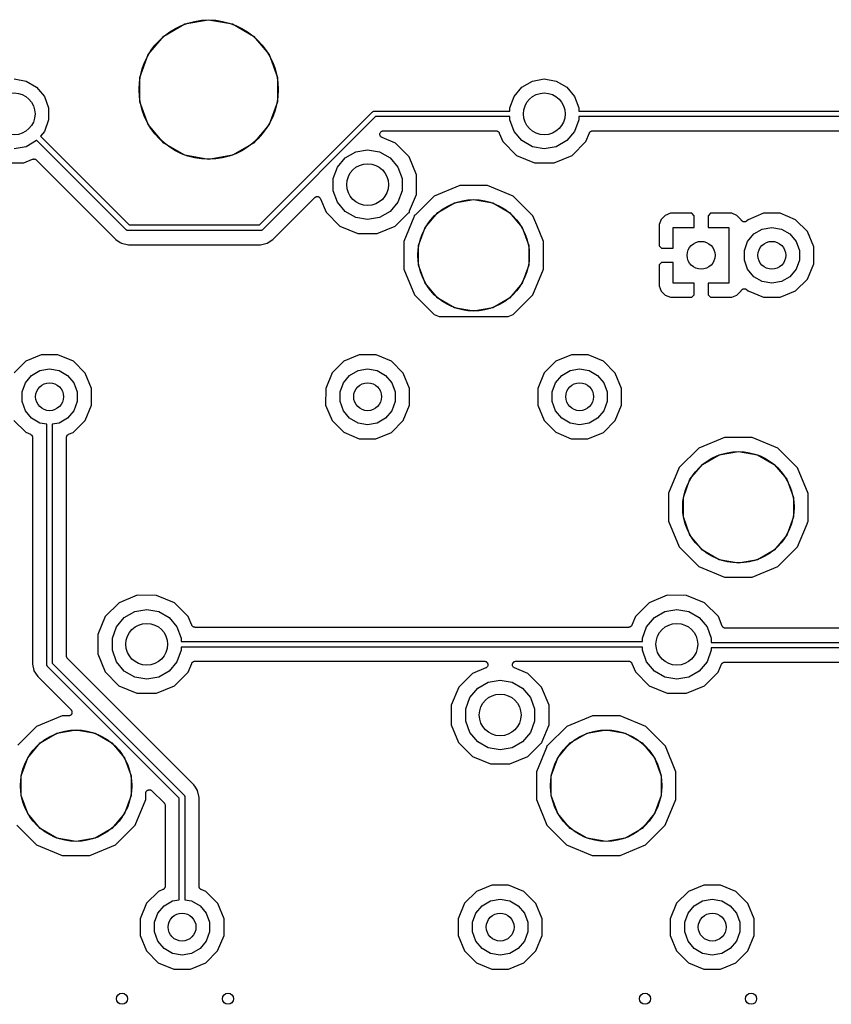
# Model space of a CAD drawing. Extents: x 88 to 361, y -189 to -115.
# Tile 26 of 41: x 255 to 284, y -151 to -115. Entities that reach past the tile are written whole.
import ezdxf

# ---------------------------------------------------------------- set-up
doc = ezdxf.new("R2010")
doc.units = 0
doc.header["$MEASUREMENT"] = 0
doc.layers.add('BLACK', color=7, linetype='CONTINUOUS')

msp = doc.modelspace()

# ---------------------------------------------------------------- linework, layer by layer
at = {"layer": 'Black'}
for p, q in [((260.324, -115.949), (261.079, -115.514)), ((261.079, -115.514), (261.938, -115.362)), ((261.938, -115.362), (262.796, -115.514)), ((262.796, -115.514), (263.551, -115.949)), ((259.764, -116.617), (260.324, -115.949)), ((263.551, -115.949), (264.111, -116.617)), ((259.466, -117.436), (259.764, -116.617)), ((264.111, -116.617), (264.409, -117.436)), ((254.952, -117.491), (255.382, -117.566)), ((255.382, -117.566), (255.759, -117.784)), ((259.466, -118.308), (259.466, -117.436)), ((264.409, -117.436), (264.409, -118.308)), ((273.196, -117.784), (273.573, -117.566)), ((273.573, -117.566), (274.002, -117.491)), ((274.002, -117.491), (274.432, -117.566)), ((274.432, -117.566), (274.809, -117.784)), ((255.759, -117.784), (256.039, -118.118)), ((256.039, -118.118), (256.188, -118.527)), ((272.767, -118.527), (272.916, -118.118)), ((272.916, -118.118), (273.196, -117.784)), ((274.809, -117.784), (275.089, -118.118)), ((275.089, -118.118), (275.238, -118.527)), ((259.764, -119.127), (259.466, -118.308)), ((264.409, -118.308), (264.111, -119.127)), ((256.188, -118.527), (256.188, -118.963)), ((263.768, -122.735), (267.828, -118.674)), ((267.828, -118.674), (267.832, -118.672)), ((267.832, -118.672), (267.835, -118.668)), ((267.835, -118.668), (267.846, -118.662)), ((267.846, -118.662), (267.857, -118.654)), ((267.857, -118.654), (267.861, -118.653)), ((267.861, -118.653), (267.865, -118.651)), ((267.865, -118.651), (267.878, -118.649)), ((267.878, -118.649), (267.89, -118.645)), ((267.89, -118.645), (267.895, -118.646)), ((267.895, -118.646), (267.899, -118.645)), ((267.899, -118.645), (272.767, -118.645)), ((272.767, -118.645), (272.767, -118.527)), ((275.238, -118.527), (275.238, -118.645)), ((275.238, -118.645), (291.817, -118.645)), ((256.188, -118.963), (256.039, -119.372)), ((260.324, -119.794), (259.764, -119.127)), ((264.111, -119.127), (263.551, -119.794)), ((267.94, -118.845), (263.88, -122.905)), ((272.767, -118.845), (267.94, -118.845)), ((272.767, -118.963), (272.767, -118.845)), ((272.916, -119.372), (272.767, -118.963)), ((275.238, -118.963), (275.089, -119.372)), ((291.817, -118.845), (275.238, -118.845)), ((275.238, -118.845), (275.238, -118.963)), ((256.039, -119.372), (255.894, -119.545)), ((268.094, -119.496), (268.095, -119.477)), ((268.095, -119.499), (268.094, -119.496)), ((268.095, -119.458), (268.096, -119.455)), ((268.095, -119.477), (268.095, -119.458)), ((268.095, -119.502), (268.095, -119.499)), ((268.102, -119.52), (268.095, -119.502)), ((268.096, -119.452), (268.104, -119.435)), ((268.096, -119.455), (268.096, -119.452)), ((268.107, -119.539), (268.102, -119.52)), ((268.104, -119.435), (268.11, -119.416)), ((268.11, -119.416), (268.112, -119.414)), ((268.112, -119.414), (268.113, -119.412)), ((268.113, -119.412), (268.126, -119.397)), ((268.126, -119.397), (268.138, -119.383)), ((268.138, -119.383), (268.141, -119.381)), ((268.141, -119.381), (268.143, -119.379)), ((268.143, -119.379), (268.16, -119.37)), ((268.16, -119.37), (268.177, -119.361)), ((268.177, -119.361), (268.18, -119.36)), ((268.18, -119.36), (268.182, -119.359)), ((268.182, -119.359), (268.201, -119.356)), ((268.201, -119.356), (268.22, -119.353)), ((268.22, -119.353), (272.267, -119.353)), ((272.267, -119.353), (272.275, -119.354)), ((272.275, -119.354), (272.284, -119.354)), ((272.284, -119.354), (272.297, -119.358)), ((272.297, -119.358), (272.31, -119.361)), ((272.31, -119.361), (272.318, -119.365)), ((272.318, -119.365), (272.326, -119.367)), ((272.326, -119.367), (272.337, -119.376)), ((272.337, -119.376), (272.349, -119.383)), ((272.349, -119.383), (272.354, -119.389)), ((272.354, -119.389), (272.361, -119.394)), ((272.361, -119.394), (272.368, -119.406)), ((272.368, -119.406), (272.377, -119.416)), ((272.377, -119.416), (272.38, -119.424)), ((272.38, -119.424), (272.384, -119.432)), ((272.384, -119.432), (272.512, -119.739)), ((273.196, -119.706), (272.916, -119.372)), ((275.089, -119.372), (274.809, -119.706)), ((275.492, -119.742), (275.621, -119.431)), ((275.621, -119.431), (275.625, -119.424)), ((275.625, -119.424), (275.628, -119.416)), ((275.628, -119.416), (275.637, -119.406)), ((275.637, -119.406), (275.644, -119.394)), ((275.644, -119.394), (275.651, -119.389)), ((275.651, -119.389), (275.656, -119.383)), ((275.656, -119.383), (275.668, -119.376)), ((275.668, -119.376), (275.679, -119.367)), ((275.679, -119.367), (275.687, -119.365)), ((275.687, -119.365), (275.695, -119.361)), ((275.695, -119.361), (275.708, -119.358)), ((275.708, -119.358), (275.722, -119.354)), ((275.722, -119.354), (275.73, -119.354)), ((275.73, -119.354), (275.738, -119.353)), ((275.738, -119.353), (286.136, -119.353)), ((255.759, -119.706), (255.382, -119.924)), ((255.765, -119.699), (255.759, -119.706)), ((258.971, -122.905), (255.765, -119.699)), ((255.894, -119.545), (259.084, -122.735)), ((261.079, -120.23), (260.324, -119.794)), ((263.551, -119.794), (262.796, -120.23)), ((268.109, -119.541), (268.107, -119.539)), ((268.11, -119.543), (268.109, -119.541)), ((268.123, -119.558), (268.11, -119.543)), ((268.134, -119.574), (268.123, -119.558)), ((268.137, -119.575), (268.134, -119.574)), ((268.138, -119.577), (268.137, -119.575)), ((268.155, -119.587), (268.138, -119.577)), ((268.171, -119.597), (268.155, -119.587)), ((268.649, -119.796), (268.171, -119.597)), ((269.143, -120.291), (268.649, -119.796)), ((272.512, -119.739), (273.006, -120.234)), ((273.573, -119.924), (273.196, -119.706)), ((274.809, -119.706), (274.432, -119.924)), ((274.997, -120.236), (275.492, -119.742)), ((255.382, -119.924), (254.952, -119.999)), ((261.938, -120.381), (261.079, -120.23)), ((262.796, -120.23), (261.938, -120.381)), ((266.846, -120.324), (267.223, -120.106)), ((267.223, -120.106), (267.652, -120.031)), ((267.652, -120.031), (268.082, -120.106)), ((268.082, -120.106), (268.459, -120.324)), ((273.006, -120.234), (273.651, -120.502)), ((274.002, -119.999), (273.573, -119.924)), ((274.432, -119.924), (274.002, -119.999)), ((274.351, -120.503), (274.997, -120.236)), ((254.601, -120.502), (255.301, -120.503)), ((255.301, -120.503), (255.611, -120.375)), ((255.611, -120.375), (255.62, -120.373)), ((255.62, -120.373), (255.627, -120.369)), ((255.627, -120.369), (255.641, -120.368)), ((255.641, -120.368), (255.655, -120.365)), ((255.655, -120.365), (255.663, -120.366)), ((255.663, -120.366), (255.671, -120.365)), ((255.671, -120.365), (255.684, -120.369)), ((255.684, -120.369), (255.698, -120.371)), ((255.698, -120.371), (255.706, -120.375)), ((255.706, -120.375), (255.714, -120.377)), ((255.714, -120.377), (255.725, -120.385)), ((255.725, -120.385), (255.737, -120.391)), ((255.737, -120.391), (255.743, -120.397)), ((255.743, -120.397), (255.75, -120.402)), ((255.75, -120.402), (258.603, -123.256)), ((266.566, -120.658), (266.846, -120.324)), ((268.459, -120.324), (268.739, -120.658)), ((269.41, -120.937), (269.143, -120.291)), ((273.651, -120.502), (274.351, -120.503)), ((266.417, -121.067), (266.566, -120.658)), ((268.739, -120.658), (268.888, -121.067)), ((269.41, -121.636), (269.41, -120.937)), ((266.417, -121.503), (266.417, -121.067)), ((268.888, -121.067), (268.888, -121.503)), ((266.566, -121.912), (266.417, -121.503)), ((268.888, -121.503), (268.739, -121.912)), ((269.162, -122.232), (269.41, -121.636)), ((270.966, -121.317), (270.044, -121.698)), ((271.964, -121.317), (270.966, -121.317)), ((272.885, -121.7), (271.964, -121.317)), ((264.248, -123.256), (265.753, -121.751)), ((265.753, -121.751), (265.764, -121.743)), ((265.764, -121.743), (265.775, -121.733)), ((265.775, -121.733), (265.782, -121.73)), ((265.782, -121.73), (265.789, -121.725)), ((265.789, -121.725), (265.803, -121.722)), ((265.803, -121.722), (265.815, -121.717)), ((265.815, -121.717), (265.824, -121.716)), ((265.824, -121.716), (265.832, -121.714)), ((265.832, -121.714), (265.846, -121.715)), ((265.846, -121.715), (265.86, -121.715)), ((265.86, -121.715), (265.867, -121.717)), ((265.867, -121.717), (265.876, -121.718)), ((265.876, -121.718), (265.888, -121.724)), ((265.888, -121.724), (265.902, -121.728)), ((265.902, -121.728), (265.908, -121.733)), ((265.908, -121.733), (265.916, -121.737)), ((265.916, -121.737), (265.926, -121.746)), ((265.926, -121.746), (265.937, -121.755)), ((265.937, -121.755), (265.941, -121.762)), ((265.941, -121.762), (265.947, -121.768)), ((265.947, -121.768), (265.953, -121.78)), ((265.953, -121.78), (265.96, -121.792)), ((265.96, -121.792), (266.162, -122.279)), ((266.846, -122.246), (266.566, -121.912)), ((268.739, -121.912), (268.459, -122.246)), ((270.044, -121.698), (269.369, -122.371)), ((270.172, -122.287), (270.776, -121.938)), ((270.776, -121.938), (271.462, -121.817)), ((271.462, -121.817), (272.149, -121.938)), ((272.149, -121.938), (272.753, -122.287)), ((273.59, -122.406), (272.885, -121.7)), ((266.162, -122.279), (266.656, -122.774)), ((267.223, -122.464), (266.846, -122.246)), ((268.459, -122.246), (268.082, -122.464)), ((268.647, -122.776), (269.11, -122.314)), ((269.11, -122.314), (269.126, -122.303)), ((269.126, -122.303), (269.141, -122.291)), ((269.141, -122.291), (269.144, -122.29)), ((269.144, -122.29), (269.146, -122.289)), ((269.146, -122.289), (269.154, -122.286)), ((269.153, -122.27), (269.158, -122.251)), ((269.153, -122.272), (269.153, -122.27)), ((269.153, -122.275), (269.153, -122.272)), ((269.154, -122.286), (269.153, -122.275)), ((269.158, -122.251), (269.162, -122.232)), ((269.724, -122.821), (270.172, -122.287)), ((272.753, -122.287), (273.201, -122.821)), ((278.537, -122.317), (278.35, -122.394)), ((279.3, -122.317), (278.537, -122.317)), ((279.384, -122.401), (279.3, -122.317)), ((279.976, -122.317), (279.892, -122.401)), ((280.739, -122.317), (279.976, -122.317)), ((280.926, -122.394), (280.739, -122.317)), ((281.879, -122.317), (281.325, -122.546)), ((282.479, -122.317), (281.879, -122.317)), ((283.033, -122.547), (282.479, -122.317)), ((267.652, -122.539), (267.223, -122.464)), ((268.082, -122.464), (267.652, -122.539)), ((269.317, -122.452), (268.955, -123.324)), ((269.321, -122.434), (269.317, -122.452)), ((269.326, -122.415), (269.321, -122.434)), ((269.333, -122.396), (269.325, -122.398)), ((269.325, -122.398), (269.326, -122.409)), ((269.326, -122.409), (269.326, -122.412)), ((269.326, -122.412), (269.326, -122.415)), ((269.336, -122.394), (269.333, -122.396)), ((269.338, -122.393), (269.336, -122.394)), ((269.354, -122.382), (269.338, -122.393)), ((269.369, -122.371), (269.354, -122.382)), ((273.731, -122.747), (273.59, -122.406)), ((278.207, -122.537), (278.13, -122.724)), ((278.35, -122.394), (278.207, -122.537)), ((279.384, -122.825), (279.384, -122.401)), ((279.892, -122.401), (279.892, -122.825)), ((281.069, -122.537), (280.926, -122.394)), ((281.074, -122.549), (281.069, -122.537)), ((281.081, -122.56), (281.074, -122.549)), ((281.087, -122.573), (281.081, -122.56)), ((281.093, -122.579), (281.087, -122.573)), ((281.097, -122.586), (281.093, -122.579)), ((281.108, -122.594), (281.097, -122.586)), ((281.118, -122.604), (281.108, -122.594)), ((281.126, -122.608), (281.118, -122.604)), ((281.132, -122.613), (281.126, -122.608)), ((281.145, -122.617), (281.132, -122.613)), ((281.158, -122.623), (281.145, -122.617)), ((281.166, -122.624), (281.158, -122.623)), ((281.174, -122.626), (281.166, -122.624)), ((281.188, -122.626), (281.174, -122.626)), ((281.202, -122.627), (281.188, -122.626)), ((281.21, -122.625), (281.202, -122.627)), ((281.218, -122.624), (281.21, -122.625)), ((281.231, -122.619), (281.218, -122.624)), ((281.244, -122.615), (281.231, -122.619)), ((281.251, -122.611), (281.244, -122.615)), ((281.259, -122.607), (281.251, -122.611)), ((281.269, -122.598), (281.259, -122.607)), ((281.281, -122.59), (281.269, -122.598)), ((281.325, -122.546), (281.281, -122.59)), ((283.457, -122.972), (283.033, -122.547)), ((258.975, -122.908), (258.971, -122.905)), ((258.978, -122.911), (258.975, -122.908)), ((258.989, -122.918), (258.978, -122.911)), ((259, -122.925), (258.989, -122.918)), ((259.004, -122.926), (259, -122.925)), ((259.008, -122.929), (259.004, -122.926)), ((259.021, -122.931), (259.008, -122.929)), ((259.033, -122.934), (259.021, -122.931)), ((259.038, -122.934), (259.033, -122.934)), ((259.042, -122.935), (259.038, -122.934)), ((263.809, -122.935), (259.042, -122.935)), ((259.084, -122.735), (263.768, -122.735)), ((263.814, -122.934), (263.809, -122.935)), ((263.818, -122.934), (263.814, -122.934)), ((263.831, -122.931), (263.818, -122.934)), ((263.843, -122.929), (263.831, -122.931)), ((263.847, -122.926), (263.843, -122.929)), ((263.852, -122.925), (263.847, -122.926)), ((263.862, -122.918), (263.852, -122.925)), ((263.874, -122.911), (263.862, -122.918)), ((263.876, -122.908), (263.874, -122.911)), ((263.88, -122.905), (263.876, -122.908)), ((266.656, -122.774), (267.301, -123.042)), ((267.301, -123.042), (268.001, -123.043)), ((268.001, -123.043), (268.647, -122.776)), ((269.485, -123.476), (269.724, -122.821)), ((273.201, -122.821), (273.44, -123.476)), ((273.971, -123.328), (273.731, -122.747)), ((278.13, -122.724), (278.13, -123.487)), ((278.638, -123.571), (278.638, -122.825)), ((278.638, -122.825), (279.384, -122.825)), ((279.892, -122.825), (280.638, -122.825)), ((280.638, -122.825), (280.638, -124.825)), ((281.309, -123.323), (281.533, -123.056)), ((281.533, -123.056), (281.835, -122.882)), ((281.835, -122.882), (282.178, -122.821)), ((282.178, -122.821), (282.521, -122.882)), ((282.521, -122.882), (282.823, -123.056)), ((282.823, -123.056), (283.047, -123.323)), ((283.686, -123.526), (283.457, -122.972)), ((258.603, -123.256), (258.765, -123.364)), ((258.765, -123.364), (258.765, -123.364)), ((258.765, -123.364), (258.81, -123.394)), ((258.81, -123.394), (259.055, -123.443)), ((263.797, -123.443), (264.041, -123.394)), ((264.041, -123.394), (264.248, -123.256)), ((268.955, -123.324), (268.954, -124.322)), ((273.97, -124.111), (273.971, -123.328)), ((281.19, -123.651), (281.309, -123.323)), ((283.047, -123.323), (283.167, -123.651)), ((259.055, -123.443), (263.797, -123.443)), ((269.485, -124.174), (269.485, -123.476)), ((273.44, -123.476), (273.44, -124.174)), ((278.13, -123.487), (278.214, -123.571)), ((278.214, -123.571), (278.638, -123.571)), ((281.19, -123.999), (281.19, -123.651)), ((283.167, -123.651), (283.167, -123.999)), ((283.686, -124.126), (283.686, -123.526)), ((273.97, -124.326), (273.97, -124.111)), ((278.214, -124.079), (278.13, -124.163)), ((278.638, -124.079), (278.214, -124.079)), ((278.638, -124.825), (278.638, -124.079)), ((281.309, -124.327), (281.19, -123.999)), ((283.167, -123.999), (283.047, -124.327)), ((283.456, -124.68), (283.686, -124.126)), ((268.954, -124.322), (269.335, -125.244)), ((269.724, -124.829), (269.485, -124.174)), ((273.44, -124.174), (273.201, -124.829)), ((273.587, -125.248), (273.97, -124.326)), ((278.13, -124.163), (278.13, -124.926)), ((281.533, -124.594), (281.309, -124.327)), ((283.047, -124.327), (282.823, -124.594)), ((270.172, -125.363), (269.724, -124.829)), ((273.201, -124.829), (272.753, -125.363)), ((279.384, -124.825), (278.638, -124.825)), ((279.384, -125.249), (279.384, -124.825)), ((280.638, -124.825), (279.892, -124.825)), ((279.892, -124.825), (279.892, -125.249)), ((281.835, -124.768), (281.533, -124.594)), ((282.178, -124.829), (281.835, -124.768)), ((282.521, -124.768), (282.178, -124.829)), ((282.823, -124.594), (282.521, -124.768)), ((283.031, -125.104), (283.456, -124.68)), ((278.13, -124.926), (278.207, -125.113)), ((278.207, -125.113), (278.35, -125.256)), ((280.926, -125.256), (281.069, -125.113)), ((281.069, -125.113), (281.073, -125.102)), ((281.073, -125.102), (281.081, -125.09)), ((281.081, -125.09), (281.087, -125.077)), ((281.087, -125.077), (281.093, -125.071)), ((281.093, -125.071), (281.097, -125.064)), ((281.097, -125.064), (281.108, -125.056)), ((281.108, -125.056), (281.118, -125.046)), ((281.118, -125.046), (281.126, -125.043)), ((281.126, -125.043), (281.132, -125.038)), ((281.132, -125.038), (281.145, -125.033)), ((281.145, -125.033), (281.158, -125.027)), ((281.158, -125.027), (281.166, -125.027)), ((281.166, -125.027), (281.174, -125.024)), ((281.174, -125.024), (281.188, -125.025)), ((281.188, -125.025), (281.202, -125.024)), ((281.202, -125.024), (281.21, -125.026)), ((281.21, -125.026), (281.218, -125.026)), ((281.218, -125.026), (281.231, -125.031)), ((281.231, -125.031), (281.245, -125.035)), ((281.245, -125.035), (281.251, -125.04)), ((281.251, -125.04), (281.259, -125.043)), ((281.259, -125.043), (281.269, -125.052)), ((281.269, -125.052), (281.281, -125.06)), ((281.281, -125.06), (281.323, -125.103)), ((281.323, -125.103), (281.877, -125.333)), ((282.477, -125.333), (283.031, -125.104)), ((269.335, -125.244), (270.04, -125.95)), ((270.776, -125.712), (270.172, -125.363)), ((272.753, -125.363), (272.149, -125.712)), ((272.881, -125.952), (273.587, -125.248)), ((278.35, -125.256), (278.537, -125.333)), ((278.537, -125.333), (279.3, -125.333)), ((279.3, -125.333), (279.384, -125.249)), ((279.892, -125.249), (279.976, -125.333)), ((279.976, -125.333), (280.739, -125.333)), ((280.739, -125.333), (280.926, -125.256)), ((281.877, -125.333), (282.477, -125.333)), ((271.462, -125.833), (270.776, -125.712)), ((272.149, -125.712), (271.462, -125.833)), ((270.04, -125.95), (270.221, -126.025)), ((270.221, -126.025), (272.706, -126.025)), ((272.706, -126.025), (272.881, -125.952)), ((255.369, -127.626), (254.945, -128.05)), ((255.924, -127.397), (255.369, -127.626)), ((256.524, -127.397), (255.924, -127.397)), ((257.078, -127.627), (256.524, -127.397)), ((257.502, -128.052), (257.078, -127.627)), ((266.799, -127.626), (266.375, -128.05)), ((267.354, -127.397), (266.799, -127.626)), ((267.954, -127.397), (267.354, -127.397)), ((268.508, -127.627), (267.954, -127.397)), ((268.932, -128.052), (268.508, -127.627)), ((274.419, -127.626), (273.995, -128.05)), ((274.974, -127.397), (274.419, -127.626)), ((275.574, -127.397), (274.974, -127.397)), ((276.128, -127.627), (275.574, -127.397)), ((276.552, -128.052), (276.128, -127.627)), ((255.577, -128.136), (255.879, -127.962)), ((255.879, -127.962), (256.222, -127.901)), ((256.222, -127.901), (256.566, -127.962)), ((256.566, -127.962), (256.868, -128.136)), ((267.007, -128.136), (267.309, -127.962)), ((267.309, -127.962), (267.652, -127.901)), ((267.652, -127.901), (267.996, -127.962)), ((267.996, -127.962), (268.298, -128.136)), ((274.627, -128.136), (274.929, -127.962)), ((274.929, -127.962), (275.272, -127.901)), ((275.272, -127.901), (275.616, -127.962)), ((275.616, -127.962), (275.918, -128.136)), ((255.353, -128.403), (255.577, -128.136)), ((256.868, -128.136), (257.092, -128.403)), ((257.731, -128.606), (257.502, -128.052)), ((266.375, -128.05), (266.145, -128.604)), ((266.783, -128.403), (267.007, -128.136)), ((268.298, -128.136), (268.522, -128.403)), ((269.161, -128.606), (268.932, -128.052)), ((273.995, -128.05), (273.765, -128.604)), ((274.403, -128.403), (274.627, -128.136)), ((275.918, -128.136), (276.142, -128.403)), ((276.781, -128.606), (276.552, -128.052)), ((255.234, -128.731), (255.353, -128.403)), ((257.092, -128.403), (257.211, -128.731)), ((257.73, -129.206), (257.731, -128.606)), ((266.145, -128.604), (266.144, -129.204)), ((266.664, -128.731), (266.783, -128.403)), ((268.522, -128.403), (268.641, -128.731)), ((269.16, -129.206), (269.161, -128.606)), ((273.765, -128.604), (273.764, -129.204)), ((274.284, -128.731), (274.403, -128.403)), ((276.142, -128.403), (276.261, -128.731)), ((276.78, -129.206), (276.781, -128.606)), ((255.234, -129.079), (255.234, -128.731)), ((255.353, -129.407), (255.234, -129.079)), ((257.211, -129.079), (257.092, -129.407)), ((257.211, -128.731), (257.211, -129.079)), ((266.664, -129.079), (266.664, -128.731)), ((266.783, -129.407), (266.664, -129.079)), ((268.641, -129.079), (268.522, -129.407)), ((268.641, -128.731), (268.641, -129.079)), ((274.284, -129.079), (274.284, -128.731)), ((274.403, -129.407), (274.284, -129.079)), ((276.261, -129.079), (276.142, -129.407)), ((276.261, -128.731), (276.261, -129.079)), ((255.577, -129.674), (255.353, -129.407)), ((257.092, -129.407), (256.868, -129.674)), ((257.5, -129.76), (257.73, -129.206)), ((266.144, -129.204), (266.373, -129.758)), ((267.007, -129.674), (266.783, -129.407)), ((268.522, -129.407), (268.298, -129.674)), ((268.93, -129.76), (269.16, -129.206)), ((273.764, -129.204), (273.993, -129.758)), ((274.627, -129.674), (274.403, -129.407)), ((276.142, -129.407), (275.918, -129.674)), ((276.55, -129.76), (276.78, -129.206)), ((254.943, -129.758), (255.367, -130.183)), ((255.879, -129.848), (255.577, -129.674)), ((256.868, -129.674), (256.566, -129.848)), ((257.076, -130.184), (257.5, -129.76)), ((266.373, -129.758), (266.797, -130.183)), ((267.309, -129.848), (267.007, -129.674)), ((268.298, -129.674), (267.996, -129.848)), ((268.506, -130.184), (268.93, -129.76)), ((273.993, -129.758), (274.417, -130.183)), ((274.929, -129.848), (274.627, -129.674)), ((275.918, -129.674), (275.616, -129.848)), ((276.126, -130.184), (276.55, -129.76)), ((256.123, -129.891), (255.879, -129.848)), ((256.123, -138.518), (256.123, -129.891)), ((256.566, -129.848), (256.322, -129.891)), ((256.322, -129.891), (256.322, -138.477)), ((267.652, -129.909), (267.309, -129.848)), ((267.996, -129.848), (267.652, -129.909)), ((275.272, -129.909), (274.929, -129.848)), ((275.616, -129.848), (275.272, -129.909)), ((255.367, -130.183), (255.536, -130.253)), ((255.536, -130.253), (255.543, -130.257)), ((255.543, -130.257), (255.551, -130.26)), ((255.551, -130.26), (255.562, -130.269)), ((255.562, -130.269), (255.573, -130.277)), ((255.573, -130.277), (255.578, -130.283)), ((255.578, -130.283), (255.585, -130.289)), ((255.585, -130.289), (255.592, -130.301)), ((255.592, -130.301), (255.6, -130.312)), ((255.6, -130.312), (255.603, -130.32)), ((255.603, -130.32), (255.607, -130.327)), ((255.607, -130.327), (255.609, -130.34)), ((255.609, -130.34), (255.613, -130.354)), ((255.613, -130.354), (255.613, -130.362)), ((255.613, -130.362), (255.614, -130.37)), ((255.614, -130.37), (255.614, -138.506)), ((256.83, -130.37), (256.832, -130.362)), ((256.83, -138.214), (256.83, -130.37)), ((256.832, -130.354), (256.836, -130.341)), ((256.832, -130.362), (256.832, -130.354)), ((256.836, -130.341), (256.838, -130.327)), ((256.838, -130.327), (256.842, -130.32)), ((256.842, -130.32), (256.845, -130.312)), ((256.845, -130.312), (256.853, -130.301)), ((256.853, -130.301), (256.86, -130.289)), ((256.86, -130.289), (256.867, -130.283)), ((256.867, -130.283), (256.872, -130.277)), ((256.872, -130.277), (256.883, -130.269)), ((256.883, -130.269), (256.894, -130.26)), ((256.894, -130.26), (256.902, -130.258)), ((256.902, -130.258), (256.909, -130.253)), ((256.909, -130.253), (257.076, -130.184)), ((266.797, -130.183), (267.351, -130.413)), ((267.351, -130.413), (267.951, -130.413)), ((267.951, -130.413), (268.506, -130.184)), ((274.417, -130.183), (274.971, -130.413)), ((274.971, -130.413), (275.571, -130.413)), ((275.571, -130.413), (276.126, -130.184)), ((280.478, -130.365), (279.556, -130.746)), ((281.476, -130.366), (280.478, -130.365)), ((282.397, -130.749), (281.476, -130.366)), ((279.556, -130.746), (278.85, -131.451)), ((283.102, -131.455), (282.397, -130.749)), ((279.684, -131.336), (280.288, -130.987)), ((280.288, -130.987), (280.975, -130.866)), ((280.975, -130.866), (281.661, -130.987)), ((281.661, -130.987), (282.265, -131.336)), ((278.85, -131.451), (278.467, -132.373)), ((279.236, -131.87), (279.684, -131.336)), ((282.265, -131.336), (282.713, -131.87)), ((283.483, -132.377), (283.102, -131.455)), ((278.998, -132.525), (279.236, -131.87)), ((282.713, -131.87), (282.952, -132.525)), ((278.467, -132.373), (278.466, -133.37)), ((278.998, -133.222), (278.998, -132.525)), ((282.952, -132.525), (282.952, -133.222)), ((283.482, -133.375), (283.483, -132.377)), ((279.236, -133.878), (278.998, -133.222)), ((282.952, -133.222), (282.713, -133.878)), ((278.466, -133.37), (278.847, -134.293)), ((283.1, -134.296), (283.418, -133.53)), ((283.418, -133.53), (283.482, -133.375)), ((279.684, -134.412), (279.236, -133.878)), ((282.713, -133.878), (282.265, -134.412)), ((278.847, -134.293), (279.552, -134.999)), ((282.394, -135.001), (283.1, -134.296)), ((280.288, -134.76), (279.684, -134.412)), ((282.265, -134.412), (281.661, -134.76)), ((279.552, -134.999), (280.474, -135.381)), ((280.975, -134.881), (280.288, -134.76)), ((281.661, -134.76), (280.975, -134.881)), ((281.471, -135.382), (282.394, -135.001)), ((280.474, -135.381), (281.471, -135.382)), ((259.367, -136.037), (258.721, -136.304)), ((260.066, -136.038), (259.367, -136.037)), ((260.712, -136.306), (260.066, -136.038)), ((278.417, -136.037), (277.771, -136.304)), ((279.116, -136.038), (278.417, -136.037)), ((279.762, -136.306), (279.116, -136.038)), ((258.721, -136.304), (258.226, -136.798)), ((261.206, -136.801), (260.712, -136.306)), ((277.771, -136.304), (277.276, -136.798)), ((280.256, -136.801), (279.762, -136.306)), ((258.226, -136.798), (257.958, -137.444)), ((258.629, -137.168), (258.909, -136.834)), ((258.909, -136.834), (259.286, -136.616)), ((259.286, -136.616), (259.715, -136.541)), ((259.715, -136.541), (260.144, -136.616)), ((260.144, -136.616), (260.521, -136.834)), ((260.521, -136.834), (260.801, -137.168)), ((261.333, -137.108), (261.206, -136.801)), ((277.276, -136.798), (277.147, -137.109)), ((277.679, -137.168), (277.959, -136.834)), ((277.959, -136.834), (278.336, -136.616)), ((278.336, -136.616), (278.765, -136.541)), ((278.765, -136.541), (279.194, -136.616)), ((279.194, -136.616), (279.571, -136.834)), ((279.571, -136.834), (279.851, -137.168)), ((280.396, -137.14), (280.256, -136.801)), ((258.48, -137.577), (258.629, -137.168)), ((260.801, -137.168), (260.95, -137.577)), ((261.338, -137.116), (261.333, -137.108)), ((261.341, -137.124), (261.338, -137.116)), ((261.349, -137.134), (261.341, -137.124)), ((261.357, -137.146), (261.349, -137.134)), ((261.363, -137.151), (261.357, -137.146)), ((261.369, -137.157), (261.363, -137.151)), ((261.381, -137.164), (261.369, -137.157)), ((261.392, -137.173), (261.381, -137.164)), ((261.4, -137.175), (261.392, -137.173)), ((261.407, -137.179), (261.4, -137.175)), ((261.421, -137.182), (261.407, -137.179)), ((261.434, -137.186), (261.421, -137.182)), ((261.442, -137.186), (261.434, -137.186)), ((261.451, -137.187), (261.442, -137.186)), ((277.029, -137.187), (261.451, -137.187)), ((277.038, -137.186), (277.029, -137.187)), ((277.046, -137.186), (277.038, -137.186)), ((277.059, -137.182), (277.046, -137.186)), ((277.073, -137.179), (277.059, -137.182)), ((277.08, -137.175), (277.073, -137.179)), ((277.088, -137.173), (277.08, -137.175)), ((277.099, -137.164), (277.088, -137.173)), ((277.111, -137.157), (277.099, -137.164)), ((277.116, -137.151), (277.111, -137.157)), ((277.123, -137.146), (277.116, -137.151)), ((277.131, -137.134), (277.123, -137.146)), ((277.139, -137.124), (277.131, -137.134)), ((277.142, -137.116), (277.139, -137.124)), ((277.147, -137.109), (277.142, -137.116)), ((277.53, -137.577), (277.679, -137.168)), ((279.851, -137.168), (280, -137.577)), ((280.401, -137.147), (280.396, -137.14)), ((280.404, -137.155), (280.401, -137.147)), ((280.413, -137.166), (280.404, -137.155)), ((280.42, -137.177), (280.413, -137.166)), ((280.427, -137.183), (280.42, -137.177)), ((280.432, -137.189), (280.427, -137.183)), ((280.444, -137.196), (280.432, -137.189)), ((280.455, -137.204), (280.444, -137.196)), ((280.463, -137.207), (280.455, -137.204)), ((280.47, -137.211), (280.463, -137.207)), ((280.484, -137.213), (280.47, -137.211)), ((280.497, -137.218), (280.484, -137.213)), ((257.958, -137.444), (257.957, -138.143)), ((280.505, -137.217), (280.497, -137.218)), ((280.514, -137.219), (280.505, -137.217)), ((296.066, -137.219), (280.514, -137.219)), ((258.48, -138.013), (258.48, -137.577)), ((260.95, -137.577), (260.95, -137.695)), ((260.95, -137.695), (277.53, -137.695)), ((277.53, -137.895), (260.95, -137.895)), ((260.95, -137.895), (260.95, -138.013)), ((277.53, -137.695), (277.53, -137.577)), ((277.53, -138.013), (277.53, -137.895)), ((280, -137.577), (280, -137.727)), ((280, -137.727), (296.58, -137.727)), ((256.831, -138.22), (256.83, -138.214)), ((256.831, -138.225), (256.831, -138.22)), ((256.835, -138.241), (256.831, -138.225)), ((256.838, -138.257), (256.835, -138.241)), ((256.841, -138.262), (256.838, -138.257)), ((256.842, -138.268), (256.841, -138.262)), ((256.852, -138.281), (256.842, -138.268)), ((257.957, -138.143), (258.224, -138.789)), ((258.629, -138.422), (258.48, -138.013)), ((260.95, -138.013), (260.801, -138.422)), ((277.679, -138.422), (277.53, -138.013)), ((280, -138.013), (279.851, -138.422)), ((296.58, -137.927), (280, -137.927)), ((280, -137.927), (280, -138.013)), ((255.614, -138.506), (255.659, -138.732)), ((256.123, -138.523), (256.123, -138.518)), ((256.123, -138.527), (256.123, -138.523)), ((256.126, -138.54), (256.123, -138.527)), ((256.129, -138.553), (256.126, -138.54)), ((256.131, -138.557), (256.129, -138.553)), ((256.132, -138.561), (256.131, -138.557)), ((256.139, -138.571), (256.132, -138.561)), ((256.146, -138.583), (256.139, -138.571)), ((256.149, -138.586), (256.146, -138.583)), ((256.152, -138.589), (256.149, -138.586)), ((260.885, -143.322), (256.152, -138.589)), ((256.322, -138.477), (261.056, -143.21)), ((256.86, -138.296), (256.852, -138.281)), ((256.864, -138.299), (256.86, -138.296)), ((256.868, -138.304), (256.864, -138.299)), ((261.406, -142.842), (256.868, -138.304)), ((258.909, -138.756), (258.629, -138.422)), ((260.801, -138.422), (260.521, -138.756)), ((261.204, -138.792), (261.333, -138.481)), ((261.333, -138.481), (261.338, -138.474)), ((261.338, -138.474), (261.341, -138.466)), ((261.341, -138.466), (261.349, -138.456)), ((261.349, -138.456), (261.357, -138.444)), ((261.357, -138.444), (261.364, -138.439)), ((261.364, -138.439), (261.369, -138.433)), ((261.369, -138.433), (261.381, -138.426)), ((261.381, -138.426), (261.392, -138.417)), ((261.392, -138.417), (261.4, -138.415)), ((261.4, -138.415), (261.407, -138.411)), ((261.407, -138.411), (261.421, -138.408)), ((261.421, -138.408), (261.434, -138.404)), ((261.434, -138.404), (261.442, -138.404)), ((261.442, -138.404), (261.451, -138.403)), ((261.451, -138.403), (271.848, -138.403)), ((271.848, -138.403), (271.867, -138.406)), ((271.867, -138.406), (271.886, -138.409)), ((271.886, -138.409), (271.889, -138.41)), ((271.889, -138.41), (271.892, -138.411)), ((271.892, -138.411), (271.908, -138.42)), ((271.908, -138.42), (271.926, -138.429)), ((271.93, -138.627), (271.913, -138.637)), ((271.926, -138.429), (271.927, -138.431)), ((271.927, -138.431), (271.93, -138.433)), ((271.93, -138.433), (271.942, -138.448)), ((271.932, -138.625), (271.93, -138.627)), ((271.934, -138.624), (271.932, -138.625)), ((271.946, -138.608), (271.934, -138.624)), ((271.942, -138.448), (271.955, -138.462)), ((271.958, -138.594), (271.946, -138.608)), ((271.955, -138.462), (271.956, -138.464)), ((271.956, -138.464), (271.958, -138.466)), ((271.958, -138.466), (271.965, -138.485)), ((271.959, -138.591), (271.958, -138.594)), ((271.961, -138.589), (271.959, -138.591)), ((271.967, -138.57), (271.961, -138.589)), ((271.965, -138.485), (271.972, -138.503)), ((271.973, -138.552), (271.967, -138.57)), ((271.972, -138.503), (271.972, -138.505)), ((271.972, -138.505), (271.973, -138.508)), ((271.973, -138.508), (271.973, -138.527)), ((271.973, -138.527), (271.974, -138.547)), ((271.974, -138.547), (271.973, -138.549)), ((271.973, -138.549), (271.973, -138.552)), ((272.857, -138.546), (272.858, -138.527)), ((272.858, -138.549), (272.857, -138.546)), ((272.858, -138.508), (272.859, -138.505)), ((272.858, -138.527), (272.858, -138.508)), ((272.858, -138.552), (272.858, -138.549)), ((272.864, -138.57), (272.858, -138.552)), ((272.859, -138.502), (272.866, -138.485)), ((272.859, -138.505), (272.859, -138.502)), ((272.87, -138.589), (272.864, -138.57)), ((272.866, -138.485), (272.873, -138.466)), ((272.872, -138.591), (272.87, -138.589)), ((272.873, -138.594), (272.872, -138.591)), ((272.873, -138.466), (272.874, -138.464)), ((272.885, -138.608), (272.873, -138.594)), ((272.874, -138.464), (272.876, -138.462)), ((272.876, -138.462), (272.889, -138.447)), ((272.897, -138.624), (272.885, -138.608)), ((272.889, -138.447), (272.901, -138.433)), ((272.899, -138.625), (272.897, -138.624)), ((272.901, -138.627), (272.899, -138.625)), ((272.901, -138.433), (272.903, -138.431)), ((272.918, -138.637), (272.901, -138.627)), ((272.903, -138.431), (272.905, -138.429)), ((272.905, -138.429), (272.923, -138.42)), ((272.923, -138.42), (272.939, -138.411)), ((272.939, -138.411), (272.942, -138.41)), ((272.942, -138.41), (272.945, -138.409)), ((272.945, -138.409), (272.964, -138.406)), ((272.964, -138.406), (272.983, -138.403)), ((272.983, -138.403), (277.029, -138.403)), ((277.029, -138.403), (277.038, -138.404)), ((277.038, -138.404), (277.046, -138.404)), ((277.046, -138.404), (277.059, -138.408)), ((277.059, -138.408), (277.073, -138.411)), ((277.073, -138.411), (277.08, -138.415)), ((277.08, -138.415), (277.088, -138.417)), ((277.088, -138.417), (277.099, -138.426)), ((277.099, -138.426), (277.111, -138.433)), ((277.111, -138.433), (277.117, -138.439)), ((277.117, -138.439), (277.123, -138.444)), ((277.123, -138.444), (277.131, -138.456)), ((277.131, -138.456), (277.139, -138.466)), ((277.139, -138.466), (277.142, -138.474)), ((277.142, -138.474), (277.147, -138.482)), ((277.147, -138.482), (277.274, -138.789)), ((277.959, -138.756), (277.679, -138.422)), ((279.851, -138.422), (279.571, -138.756)), ((280.254, -138.792), (280.37, -138.513)), ((280.37, -138.513), (280.374, -138.506)), ((280.374, -138.506), (280.377, -138.498)), ((280.377, -138.498), (280.386, -138.488)), ((280.386, -138.488), (280.394, -138.476)), ((280.394, -138.476), (280.4, -138.471)), ((280.4, -138.471), (280.406, -138.464)), ((280.406, -138.464), (280.418, -138.458)), ((280.418, -138.458), (280.429, -138.449)), ((280.429, -138.449), (280.437, -138.447)), ((280.437, -138.447), (280.444, -138.442)), ((280.444, -138.442), (280.458, -138.44)), ((280.458, -138.44), (280.471, -138.436)), ((280.471, -138.436), (280.479, -138.436)), ((280.479, -138.436), (280.487, -138.435)), ((280.487, -138.435), (290.821, -138.435)), ((255.659, -138.732), (255.663, -138.75)), ((255.663, -138.75), (255.801, -138.957)), ((255.801, -138.957), (256.994, -140.15)), ((258.224, -138.789), (258.718, -139.284)), ((259.286, -138.974), (258.909, -138.756)), ((259.715, -139.049), (259.286, -138.974)), ((260.144, -138.974), (259.715, -139.049)), ((260.521, -138.756), (260.144, -138.974)), ((260.709, -139.286), (261.204, -138.792)), ((271.421, -138.844), (270.926, -139.338)), ((271.897, -138.647), (271.421, -138.844)), ((271.913, -138.637), (271.897, -138.647)), ((272.934, -138.647), (272.918, -138.637)), ((273.412, -138.846), (272.934, -138.647)), ((273.906, -139.341), (273.412, -138.846)), ((277.274, -138.789), (277.768, -139.284)), ((278.336, -138.974), (277.959, -138.756)), ((278.765, -139.049), (278.336, -138.974)), ((279.194, -138.974), (278.765, -139.049)), ((279.571, -138.756), (279.194, -138.974)), ((279.759, -139.286), (280.254, -138.792)), ((258.718, -139.284), (259.364, -139.552)), ((260.063, -139.553), (260.709, -139.286)), ((270.926, -139.338), (270.658, -139.984)), ((271.609, -139.374), (271.986, -139.156)), ((271.986, -139.156), (272.415, -139.081)), ((272.415, -139.081), (272.844, -139.156)), ((272.844, -139.156), (273.221, -139.374)), ((277.768, -139.284), (278.414, -139.552)), ((279.113, -139.553), (279.759, -139.286)), ((259.364, -139.552), (260.063, -139.553)), ((271.329, -139.708), (271.609, -139.374)), ((273.221, -139.374), (273.501, -139.708)), ((274.173, -139.987), (273.906, -139.341)), ((278.414, -139.552), (279.113, -139.553)), ((270.658, -139.984), (270.657, -140.683)), ((271.18, -140.117), (271.329, -139.708)), ((273.501, -139.708), (273.65, -140.117)), ((274.172, -140.686), (274.173, -139.987)), ((256.678, -140.367), (255.756, -140.748)), ((256.904, -140.367), (256.678, -140.367)), ((256.921, -140.364), (256.904, -140.367)), ((256.937, -140.362), (256.921, -140.364)), ((256.942, -140.36), (256.937, -140.362)), ((256.948, -140.359), (256.942, -140.36)), ((256.962, -140.351), (256.948, -140.359)), ((256.977, -140.344), (256.962, -140.351)), ((256.981, -140.34), (256.977, -140.344)), ((256.986, -140.337), (256.981, -140.34)), ((256.997, -140.324), (256.986, -140.337)), ((256.994, -140.15), (257.004, -140.164)), ((257.008, -140.313), (256.997, -140.324)), ((257.004, -140.164), (257.014, -140.176)), ((257.011, -140.308), (257.008, -140.313)), ((257.014, -140.303), (257.011, -140.308)), ((257.014, -140.176), (257.016, -140.182)), ((257.02, -140.288), (257.014, -140.303)), ((257.016, -140.182), (257.019, -140.186)), ((257.019, -140.186), (257.024, -140.202)), ((257.027, -140.273), (257.02, -140.288)), ((257.024, -140.202), (257.029, -140.218)), ((257.029, -140.262), (257.027, -140.267)), ((257.027, -140.267), (257.027, -140.273)), ((257.029, -140.218), (257.029, -140.223)), ((257.029, -140.223), (257.031, -140.229)), ((257.031, -140.229), (257.029, -140.245)), ((257.029, -140.245), (257.029, -140.262)), ((271.18, -140.553), (271.18, -140.117)), ((273.65, -140.117), (273.65, -140.553)), ((275.728, -140.367), (274.806, -140.748)), ((276.726, -140.367), (275.728, -140.367)), ((277.648, -140.75), (276.726, -140.367)), ((255.756, -140.748), (255.082, -141.421)), ((270.657, -140.683), (270.924, -141.329)), ((271.329, -140.962), (271.18, -140.553)), ((273.65, -140.553), (273.501, -140.962)), ((273.925, -141.282), (274.172, -140.686)), ((274.806, -140.748), (274.132, -141.421)), ((278.352, -141.456), (277.648, -140.75)), ((255.885, -141.337), (256.488, -140.988)), ((256.488, -140.988), (257.175, -140.867)), ((257.175, -140.867), (257.862, -140.988)), ((257.862, -140.988), (258.465, -141.337)), ((271.609, -141.296), (271.329, -140.962)), ((273.501, -140.962), (273.221, -141.296)), ((274.935, -141.337), (275.538, -140.988)), ((275.538, -140.988), (276.225, -140.867)), ((276.225, -140.867), (276.912, -140.988)), ((276.912, -140.988), (277.515, -141.337)), ((255.436, -141.871), (255.885, -141.337)), ((258.465, -141.337), (258.914, -141.871)), ((270.924, -141.329), (271.418, -141.824)), ((271.986, -141.514), (271.609, -141.296)), ((273.221, -141.296), (272.844, -141.514)), ((273.409, -141.826), (273.872, -141.364)), ((273.872, -141.364), (273.888, -141.353)), ((273.888, -141.353), (273.904, -141.341)), ((273.904, -141.341), (273.906, -141.34)), ((273.906, -141.34), (273.908, -141.339)), ((273.908, -141.339), (273.917, -141.336)), ((273.915, -141.325), (273.916, -141.322)), ((273.917, -141.336), (273.915, -141.325)), ((273.916, -141.32), (273.921, -141.301)), ((273.916, -141.322), (273.916, -141.32)), ((273.921, -141.301), (273.925, -141.282)), ((274.096, -141.446), (274.087, -141.448)), ((274.087, -141.448), (274.089, -141.459)), ((274.089, -141.459), (274.088, -141.462)), ((274.098, -141.444), (274.096, -141.446)), ((274.101, -141.443), (274.098, -141.444)), ((274.116, -141.432), (274.101, -141.443)), ((274.132, -141.421), (274.116, -141.432)), ((274.486, -141.871), (274.935, -141.337)), ((277.515, -141.337), (277.964, -141.871)), ((278.733, -142.378), (278.352, -141.456)), ((272.415, -141.589), (271.986, -141.514)), ((272.844, -141.514), (272.415, -141.589)), ((274.079, -141.502), (273.717, -142.374)), ((274.084, -141.484), (274.079, -141.502)), ((274.089, -141.465), (274.084, -141.484)), ((274.088, -141.462), (274.089, -141.465)), ((255.198, -142.526), (255.436, -141.871)), ((258.914, -141.871), (259.152, -142.526)), ((271.418, -141.824), (272.064, -142.092)), ((272.064, -142.092), (272.763, -142.093)), ((272.763, -142.093), (273.409, -141.826)), ((274.248, -142.526), (274.486, -141.871)), ((277.964, -141.871), (278.202, -142.526)), ((273.717, -142.374), (273.717, -143.372)), ((278.733, -143.376), (278.733, -142.378)), ((255.198, -143.224), (255.198, -142.526)), ((259.152, -142.526), (259.152, -143.224)), ((261.465, -142.93), (261.406, -142.842)), ((274.248, -143.224), (274.248, -142.526)), ((278.202, -142.526), (278.202, -143.224)), ((255.436, -143.879), (255.198, -143.224)), ((259.152, -143.224), (258.914, -143.879)), ((259.683, -143.145), (259.686, -143.129)), ((259.683, -143.376), (259.683, -143.145)), ((259.686, -143.129), (259.687, -143.112)), ((259.687, -143.112), (259.689, -143.107)), ((259.689, -143.107), (259.69, -143.102)), ((259.69, -143.102), (259.699, -143.087)), ((259.699, -143.087), (259.706, -143.072)), ((259.706, -143.072), (259.71, -143.068)), ((259.71, -143.068), (259.713, -143.063)), ((259.713, -143.063), (259.725, -143.053)), ((259.725, -143.053), (259.737, -143.041)), ((259.737, -143.041), (259.742, -143.039)), ((259.742, -143.039), (259.746, -143.035)), ((259.746, -143.035), (259.762, -143.03)), ((259.762, -143.03), (259.777, -143.023)), ((259.777, -143.023), (259.783, -143.022)), ((259.783, -143.022), (259.788, -143.02)), ((259.788, -143.02), (259.804, -143.02)), ((259.804, -143.02), (259.821, -143.019)), ((259.821, -143.019), (259.826, -143.02)), ((259.826, -143.02), (259.832, -143.02)), ((259.832, -143.02), (259.847, -143.026)), ((259.847, -143.026), (259.863, -143.03)), ((259.863, -143.03), (259.868, -143.033)), ((259.868, -143.033), (259.873, -143.035)), ((259.873, -143.035), (259.886, -143.046)), ((259.886, -143.046), (259.9, -143.055)), ((259.9, -143.055), (260.34, -143.496)), ((261.056, -143.21), (261.058, -143.214)), ((261.058, -143.214), (261.062, -143.217)), ((261.062, -143.217), (261.068, -143.228)), ((261.068, -143.228), (261.076, -143.239)), ((261.544, -143.049), (261.465, -142.93)), ((261.593, -143.294), (261.544, -143.049)), ((274.486, -143.879), (274.248, -143.224)), ((278.202, -143.224), (277.964, -143.879)), ((259.3, -144.298), (259.683, -143.376)), ((260.34, -143.496), (260.343, -143.5)), ((260.343, -143.5), (260.347, -143.504)), ((260.347, -143.504), (260.356, -143.518)), ((260.356, -143.518), (260.365, -143.532)), ((260.365, -143.532), (260.367, -143.537)), ((260.367, -143.537), (260.369, -143.542)), ((260.369, -143.542), (260.372, -143.558)), ((260.372, -143.558), (260.377, -143.574)), ((260.377, -143.574), (260.376, -143.58)), ((260.376, -143.58), (260.377, -143.585)), ((260.885, -146.969), (260.885, -143.322)), ((261.076, -143.239), (261.077, -143.243)), ((261.077, -143.243), (261.079, -143.247)), ((261.079, -143.247), (261.081, -143.26)), ((261.081, -143.26), (261.085, -143.272)), ((261.085, -143.272), (261.084, -143.277)), ((261.084, -143.277), (261.085, -143.281)), ((261.085, -143.281), (261.085, -146.969)), ((261.593, -146.49), (261.593, -143.294)), ((273.717, -143.372), (274.098, -144.294)), ((278.35, -144.298), (278.733, -143.376)), ((255.885, -144.413), (255.436, -143.879)), ((258.914, -143.879), (258.465, -144.413)), ((260.377, -143.585), (260.377, -146.49)), ((274.935, -144.413), (274.486, -143.879)), ((277.964, -143.879), (277.515, -144.413)), ((255.048, -144.294), (255.752, -145)), ((256.488, -144.762), (255.885, -144.413)), ((258.465, -144.413), (257.862, -144.762)), ((258.594, -145.002), (259.3, -144.298)), ((274.098, -144.294), (274.802, -145)), ((275.538, -144.762), (274.935, -144.413)), ((277.515, -144.413), (276.912, -144.762)), ((277.644, -145.002), (278.35, -144.298)), ((257.175, -144.883), (256.488, -144.762)), ((257.862, -144.762), (257.175, -144.883)), ((276.225, -144.883), (275.538, -144.762)), ((276.912, -144.762), (276.225, -144.883)), ((255.752, -145), (256.674, -145.383)), ((257.672, -145.383), (258.594, -145.002)), ((274.802, -145), (275.724, -145.383)), ((276.722, -145.383), (277.644, -145.002)), ((256.674, -145.383), (257.672, -145.383)), ((275.724, -145.383), (276.722, -145.383)), ((260.132, -146.676), (259.707, -147.1)), ((260.298, -146.607), (260.132, -146.676)), ((260.306, -146.602), (260.298, -146.607)), ((260.313, -146.6), (260.306, -146.602)), ((260.324, -146.591), (260.313, -146.6)), ((260.336, -146.583), (260.324, -146.591)), ((260.341, -146.577), (260.336, -146.583)), ((260.347, -146.571), (260.341, -146.577)), ((260.354, -146.559), (260.347, -146.571)), ((260.363, -146.548), (260.354, -146.559)), ((260.365, -146.54), (260.363, -146.548)), ((260.369, -146.533), (260.365, -146.54)), ((260.372, -146.519), (260.369, -146.533)), ((260.376, -146.506), (260.372, -146.519)), ((260.377, -146.49), (260.376, -146.498)), ((260.376, -146.498), (260.376, -146.506)), ((261.594, -146.498), (261.593, -146.49)), ((261.594, -146.506), (261.594, -146.498)), ((261.598, -146.52), (261.594, -146.506)), ((261.601, -146.533), (261.598, -146.52)), ((261.605, -146.54), (261.601, -146.533)), ((261.607, -146.548), (261.605, -146.54)), ((261.616, -146.559), (261.607, -146.548)), ((261.623, -146.571), (261.616, -146.559)), ((261.629, -146.577), (261.623, -146.571)), ((261.634, -146.583), (261.629, -146.577)), ((261.646, -146.591), (261.634, -146.583)), ((261.656, -146.6), (261.646, -146.591)), ((261.664, -146.603), (261.656, -146.6)), ((261.671, -146.607), (261.664, -146.603)), ((261.84, -146.677), (261.671, -146.607)), ((262.264, -147.102), (261.84, -146.677)), ((271.562, -146.676), (271.137, -147.1)), ((272.116, -146.447), (271.562, -146.676)), ((272.716, -146.447), (272.116, -146.447)), ((273.27, -146.677), (272.716, -146.447)), ((273.694, -147.102), (273.27, -146.677)), ((279.182, -146.676), (278.757, -147.1)), ((279.736, -146.447), (279.182, -146.676)), ((280.336, -146.447), (279.736, -146.447)), ((280.89, -146.677), (280.336, -146.447)), ((281.314, -147.102), (280.89, -146.677)), ((259.707, -147.1), (259.477, -147.654)), ((260.34, -147.186), (260.642, -147.012)), ((260.642, -147.012), (260.885, -146.969)), ((261.085, -146.969), (261.328, -147.012)), ((261.328, -147.012), (261.63, -147.186)), ((262.493, -147.656), (262.264, -147.102)), ((271.137, -147.1), (270.907, -147.654)), ((271.77, -147.186), (272.072, -147.012)), ((272.072, -147.012), (272.415, -146.951)), ((272.415, -146.951), (272.758, -147.012)), ((272.758, -147.012), (273.06, -147.186)), ((273.923, -147.656), (273.694, -147.102)), ((278.757, -147.1), (278.527, -147.654)), ((279.39, -147.186), (279.692, -147.012)), ((279.692, -147.012), (280.035, -146.951)), ((280.035, -146.951), (280.378, -147.012)), ((280.378, -147.012), (280.68, -147.186)), ((281.543, -147.656), (281.314, -147.102)), ((259.996, -147.781), (260.116, -147.453)), ((260.116, -147.453), (260.34, -147.186)), ((261.63, -147.186), (261.854, -147.453)), ((261.854, -147.453), (261.974, -147.781)), ((271.426, -147.781), (271.546, -147.453)), ((271.546, -147.453), (271.77, -147.186)), ((273.06, -147.186), (273.284, -147.453)), ((273.284, -147.453), (273.404, -147.781)), ((279.046, -147.781), (279.166, -147.453)), ((279.166, -147.453), (279.39, -147.186)), ((280.68, -147.186), (280.904, -147.453)), ((280.904, -147.453), (281.024, -147.781)), ((259.477, -147.654), (259.477, -148.254)), ((259.996, -148.129), (259.996, -147.781)), ((261.974, -147.781), (261.974, -148.129)), ((262.493, -148.256), (262.493, -147.656)), ((270.907, -147.654), (270.907, -148.254)), ((271.426, -148.129), (271.426, -147.781)), ((273.404, -147.781), (273.404, -148.129)), ((273.923, -148.256), (273.923, -147.656)), ((278.527, -147.654), (278.527, -148.254)), ((279.046, -148.129), (279.046, -147.781)), ((281.024, -147.781), (281.024, -148.129)), ((281.543, -148.256), (281.543, -147.656)), ((260.116, -148.457), (259.996, -148.129)), ((261.974, -148.129), (261.854, -148.457)), ((271.546, -148.457), (271.426, -148.129)), ((273.404, -148.129), (273.284, -148.457)), ((279.166, -148.457), (279.046, -148.129)), ((281.024, -148.129), (280.904, -148.457)), ((259.477, -148.254), (259.706, -148.808)), ((260.34, -148.724), (260.116, -148.457)), ((261.854, -148.457), (261.63, -148.724)), ((262.263, -148.81), (262.493, -148.256)), ((270.907, -148.254), (271.136, -148.808)), ((271.77, -148.724), (271.546, -148.457)), ((273.284, -148.457), (273.06, -148.724)), ((273.693, -148.81), (273.923, -148.256)), ((278.527, -148.254), (278.756, -148.808)), ((279.39, -148.724), (279.166, -148.457)), ((280.904, -148.457), (280.68, -148.724)), ((281.313, -148.81), (281.543, -148.256)), ((259.706, -148.808), (260.13, -149.233)), ((260.642, -148.898), (260.34, -148.724)), ((261.63, -148.724), (261.328, -148.898)), ((261.838, -149.234), (262.263, -148.81)), ((271.136, -148.808), (271.56, -149.233)), ((272.072, -148.898), (271.77, -148.724)), ((273.06, -148.724), (272.758, -148.898)), ((273.268, -149.234), (273.693, -148.81)), ((278.756, -148.808), (279.18, -149.233)), ((279.692, -148.898), (279.39, -148.724)), ((280.68, -148.724), (280.378, -148.898)), ((280.888, -149.234), (281.313, -148.81)), ((260.13, -149.233), (260.684, -149.463)), ((260.985, -148.959), (260.642, -148.898)), ((261.328, -148.898), (260.985, -148.959)), ((261.284, -149.463), (261.838, -149.234)), ((271.56, -149.233), (272.114, -149.463)), ((272.415, -148.959), (272.072, -148.898)), ((272.758, -148.898), (272.415, -148.959)), ((272.714, -149.463), (273.268, -149.234)), ((279.18, -149.233), (279.734, -149.463)), ((280.035, -148.959), (279.692, -148.898)), ((280.378, -148.898), (280.035, -148.959)), ((280.334, -149.463), (280.888, -149.234)), ((260.684, -149.463), (261.284, -149.463)), ((272.114, -149.463), (272.714, -149.463)), ((279.734, -149.463), (280.334, -149.463))]:
    msp.add_line(p, q, dxfattribs=at)
for centre, radius in [((261.938, -117.872), 2.5), ((254.952, -118.745), 0.7506), ((274.002, -118.745), 0.7506), ((267.652, -121.285), 0.7506), ((271.462, -123.825), 2), ((279.638, -123.825), 0.5004), ((282.178, -123.825), 0.5004), ((256.222, -128.905), 0.5), ((267.652, -128.905), 0.5), ((275.272, -128.905), 0.5), ((280.975, -132.874), 2), ((259.715, -137.795), 0.7506), ((278.765, -137.795), 0.7506), ((272.415, -140.335), 0.7506), ((257.175, -142.875), 2), ((276.225, -142.875), 2), ((260.985, -147.955), 0.5), ((272.415, -147.955), 0.5), ((280.035, -147.955), 0.5), ((258.826, -150.527), 0.2), ((262.636, -150.527), 0.2), ((277.622, -150.527), 0.2), ((281.432, -150.527), 0.2)]:
    msp.add_circle(centre, radius, dxfattribs=at)

doc.saveas('drawing.dxf')
